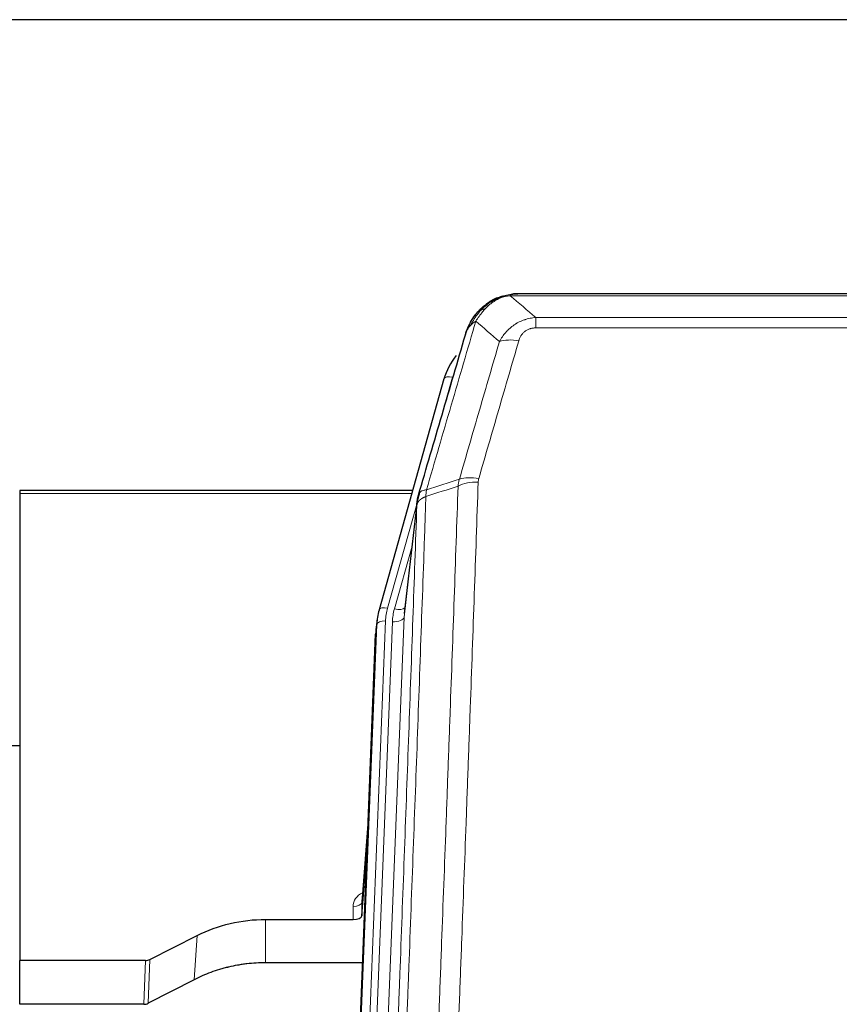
# Model space of a CAD drawing. Header units: inches. Extents: x 0 to 23760, y -13 to 16800.
# Tile 25 of 207: x 3525 to 3805, y 8103 to 8440. Entities that reach past the tile are written whole.
import ezdxf

# ---------------------------------------------------------------- set-up
doc = ezdxf.new("R2010")
doc.units = ezdxf.units.IN
doc.layers.add('254', color=7, linetype='Continuous', true_color=0xffffff)

msp = doc.modelspace()

# ---------------------------------------------------------------- linework, layer by layer
at = {"layer": '254', "color": 2, "linetype": 'Continuous', "lineweight": 25}
for p, q in [((4137.465, 8439.712), (2762.465, 8439.712)), ((3913.026, 8346.086), (3694.905, 8346.086)), ((3687.963, 8344.61), (3687.863, 8344.581)), ((3669.912, 8316.994), (3647.738, 8238.108)), ((3524.965, 8278.824), (3524.965, 8277.793)), ((3659.185, 8278.824), (3524.965, 8278.824)), ((3524.965, 8277.793), (3524.965, 8118.313)), ((3660.774, 8275.307), (3656.358, 8236.788)), ((3647.738, 8238.108), (3647.719, 8238.012)), ((3647.057, 8234.645), (3646.683, 8231.387)), ((3633.443, 7896.601), (3646.561, 8229.802)), ((3525.008, 8191.589), (3521.992, 8191.589)), ((3644.07, 8166.53), (3641.863, 8138.331)), ((3641.867, 8133.575), (3643.689, 8156.856)), ((3641.856, 8138.151), (3641.867, 8133.575)), ((3608.965, 8132.324), (3638.868, 8132.324)), ((3569.421, 8118.665), (3585.586, 8126.838)), ((3524.965, 8103.323), (3524.965, 8118.313)), ((3567.923, 8118.313), (3524.965, 8118.313)), ((3642.14, 8117.515), (3608.965, 8117.515)), ((3584.53, 8111.707), (3568.851, 8103.679)), ((3567.352, 8103.323), (3524.965, 8103.323))]:
    msp.add_line(p, q, dxfattribs=at)
at = {"layer": '254', "color": 110, "linetype": 'Continuous', "lineweight": 13}
for p, q in [((3687.863, 8344.581), (3687.794, 8344.424)), ((3915.368, 8345.423), (3692.563, 8345.423)), ((3701.294, 8337.955), (3906.637, 8337.955)), ((3701.294, 8337.955), (3701.294, 8334.422)), ((3906.637, 8334.422), (3701.294, 8334.422)), ((3672.8, 8317.568), (3668.074, 8300.756)), ((3658.898, 8277.793), (3524.965, 8277.793)), ((3660.699, 8274.516), (3650.626, 8238.681)), ((3660.645, 8273.795), (3656.268, 8235.614)), ((3658.999, 8259.827), (3652.973, 8238.389)), ((3656.268, 8235.614), (3643.202, 7903.721)), ((3633.824, 7900.038), (3646.935, 8233.06)), ((3649.929, 8234.28), (3636.818, 7901.258)), ((3639.21, 7902.094), (3652.276, 8233.988)), ((3646.935, 8233.06), (3646.561, 8229.802)), ((3644.063, 8166.339), (3641.856, 8138.151)), ((3638.868, 8132.324), (3638.858, 8136.741)), ((3608.965, 8132.324), (3608.965, 8117.515)), ((3585.586, 8126.838), (3584.53, 8111.707)), ((3567.352, 8103.323), (3567.923, 8118.313)), ((3569.421, 8118.665), (3568.851, 8103.679))]:
    msp.add_line(p, q, dxfattribs=at)
for centre, major_axis, ratio, start_param, end_param in [((3695.447, 8324.2), (-9.598, 2.808), 0.562843, 4.8755761, 5.6185342), ((3672.8, 8316.182), (-2.888, 0.812), 0.4480327, 4.837666, 6.2831701), ((3681.786, 8277.317), (9.604, -2.788), 0.5442898, 1.7274916, 2.473129), ((3681.598, 8276.145), (9.994, -0.345), 0.559112, 1.5901207, 2.34753), ((3650.626, 8237.296), (-2.888, 0.812), 0.4480327, 4.837666, 6.2831701), ((3673.947, 8233.53), (24.033, -0.038), 0.8858289, 2.8989744, 3.1081259), ((3676.294, 8233.238), (24.033, -0.038), 0.8858289, 2.8989744, 3.1081259), ((3652.973, 8240.236), (-3.851, 1.082), 0.4480327, 1.6960734, 2.8915811), ((3652.276, 8235.835), (-3.997, 0.157), 0.4614673, 1.5889619, 3.1073983), ((3649.929, 8232.895), (-2.998, 0.118), 0.4614673, 4.7305545, 6.248991), ((3644.861, 8136.741), (6.003, -0.046), 0.8757409, 2.0547277, 3.1504318), ((3638.858, 8138.195), (3, 0.007), 0.4848086, 4.7112485, 6.2484184)]:
    msp.add_ellipse(centre, major_axis=major_axis, ratio=ratio, start_param=start_param, end_param=end_param, dxfattribs=at)
at = {"layer": '254', "color": 2, "linetype": 'Continuous', "lineweight": 25}
for centre, major_axis, ratio, start_param, end_param in [((3696.107, 8310.981), (27.014, -0.465), 0.8900028, 2.5395258, 2.912319), ((3673.947, 8232.145), (27.027, -0.37), 0.8864308, 2.9096812, 3.1188327), ((3673.581, 8228.958), (27.037, -0.043), 0.8858289, 3.0417954, 3.1081259), ((3638.868, 8133.618), (-3, 0), 0.4313147, 1.5706417, 3.1078116), ((3567.92, 8120.942), (3, -0.011), 0.8761328, 4.7166989, 5.239903), ((3567.351, 8105.985), (3, -0.007), 0.8874311, 4.7150805, 5.2382846)]:
    msp.add_ellipse(centre, major_axis=major_axis, ratio=ratio, start_param=start_param, end_param=end_param, dxfattribs=at)
for points, knots in [([(3687.794, 8344.424), (3688.252, 8344.647), (3688.716, 8344.847), (3690.586, 8345.548), (3692.023, 8345.854), (3693.433, 8345.943)], [0, 0, 0, 0, 0.25, 0.25, 1, 1, 1, 1]), ([(3695.105, 8346.083), (3695.09, 8346.084), (3695.062, 8346.084), (3695.021, 8346.085), (3694.98, 8346.085), (3694.941, 8346.086), (3694.902, 8346.086), (3694.865, 8346.086), (3694.829, 8346.085), (3694.793, 8346.085), (3694.759, 8346.085), (3694.726, 8346.084), (3694.694, 8346.083), (3694.663, 8346.082), (3694.633, 8346.081), (3694.604, 8346.081), (3694.576, 8346.079), (3694.549, 8346.078), (3694.523, 8346.077), (3694.499, 8346.076), (3694.475, 8346.075), (3694.452, 8346.074), (3694.431, 8346.073), (3694.41, 8346.072), (3694.391, 8346.07), (3694.372, 8346.069), (3694.355, 8346.068), (3694.339, 8346.067), (3694.323, 8346.066), (3694.309, 8346.065), (3694.296, 8346.064), (3694.284, 8346.063), (3694.273, 8346.062), (3694.263, 8346.062), (3694.254, 8346.061), (3694.246, 8346.06), (3694.24, 8346.06), (3694.234, 8346.059), (3694.229, 8346.059), (3694.217, 8346.058), (3694.196, 8346.056), (3694.167, 8346.054), (3694.138, 8346.051), (3694.11, 8346.048), (3694.082, 8346.046), (3694.054, 8346.043), (3694.027, 8346.04), (3694, 8346.037), (3693.974, 8346.034), (3693.947, 8346.031), (3693.921, 8346.027), (3693.896, 8346.024), (3693.87, 8346.021), (3693.845, 8346.017), (3693.821, 8346.014), (3693.796, 8346.01), (3693.772, 8346.007), (3693.749, 8346.003), (3693.725, 8345.999), (3693.702, 8345.996), (3693.68, 8345.992), (3693.657, 8345.988), (3693.635, 8345.984), (3693.614, 8345.98), (3693.592, 8345.976), (3693.571, 8345.972), (3693.551, 8345.968), (3693.53, 8345.964), (3693.51, 8345.96), (3693.49, 8345.956), (3693.471, 8345.952), (3693.452, 8345.948), (3693.44, 8345.945), (3693.433, 8345.943)], [0, 0, 0, 0, 0.0247661, 0.0489206, 0.0724636, 0.0953949, 0.1177147, 0.1394229, 0.1605195, 0.1810045, 0.2008779, 0.2201398, 0.23879, 0.2568287, 0.2742558, 0.2910713, 0.3072753, 0.3228676, 0.3378484, 0.3522176, 0.3659752, 0.3791212, 0.3916556, 0.4035785, 0.4148897, 0.4255894, 0.4356775, 0.445154, 0.454019, 0.4622723, 0.4699141, 0.4769443, 0.4833629, 0.48917, 0.4943654, 0.4989493, 0.5029216, 0.5062824, 0.5090316, 0.5111692, 0.5284651, 0.5456049, 0.5625886, 0.5794163, 0.5960881, 0.612604, 0.6289642, 0.6451687, 0.6612176, 0.6771111, 0.6928491, 0.7084319, 0.7238594, 0.7391318, 0.7542492, 0.7692118, 0.7840195, 0.7986726, 0.8131712, 0.8275153, 0.8417051, 0.8557408, 0.8696224, 0.8833501, 0.8969241, 0.9103445, 0.9236114, 0.936725, 0.9496856, 0.9624932, 0.975148, 0.9876502, 1, 1, 1, 1]), ([(3681.765, 8340.214), (3681.983, 8340.448), (3682.206, 8340.677), (3683.08, 8341.528), (3683.77, 8342.108), (3684.497, 8342.634)], [0, 0, 0, 0, 0.2626999, 0.2626999, 1, 1, 1, 1]), ([(3682.751, 8340.699), (3682.937, 8340.893), (3683.126, 8341.083), (3683.898, 8341.826), (3684.508, 8342.343), (3685.777, 8343.281), (3686.437, 8343.702), (3687.338, 8344.195), (3687.566, 8344.313), (3687.794, 8344.424)], [0, 0, 0, 0, 0.125, 0.125, 0.5, 0.5, 0.875, 0.875, 1, 1, 1, 1]), ([(3687.963, 8344.61), (3688.541, 8344.86), (3689.129, 8345.079), (3689.81, 8345.293), (3689.897, 8345.32), (3689.985, 8345.346)], [0, 0, 0, 0, 0.8717446, 0.8717446, 1, 1, 1, 1]), ([(3677.882, 8333.789), (3678.495, 8335.529), (3679.391, 8337.218), (3680.92, 8339.254), (3681.33, 8339.744), (3681.765, 8340.214)], [0, 0, 0, 0, 0.75, 0.75, 1, 1, 1, 1]), ([(3681.386, 8339.744), (3681.442, 8339.846), (3681.511, 8339.949), (3681.647, 8340.104), (3681.703, 8340.16), (3681.765, 8340.214)], [0, 0, 0, 0, 0.6295096, 0.6295096, 1, 1, 1, 1]), ([(3677.243, 8332.015), (3677.249, 8332.037), (3677.261, 8332.081), (3677.279, 8332.147), (3677.297, 8332.213), (3677.316, 8332.278), (3677.334, 8332.343), (3677.353, 8332.408), (3677.372, 8332.472), (3677.391, 8332.536), (3677.411, 8332.6), (3677.43, 8332.664), (3677.45, 8332.727), (3677.469, 8332.79), (3677.489, 8332.853), (3677.509, 8332.915), (3677.53, 8332.978), (3677.55, 8333.04), (3677.571, 8333.101), (3677.591, 8333.162), (3677.612, 8333.223), (3677.633, 8333.284), (3677.654, 8333.345), (3677.675, 8333.405), (3677.697, 8333.465), (3677.718, 8333.524), (3677.74, 8333.584), (3677.761, 8333.643), (3677.783, 8333.701), (3677.805, 8333.76), (3677.827, 8333.818), (3677.85, 8333.876), (3677.872, 8333.933), (3677.894, 8333.991), (3677.917, 8334.048), (3677.94, 8334.105), (3677.962, 8334.161), (3677.985, 8334.217), (3678.008, 8334.273), (3678.031, 8334.329), (3678.054, 8334.384), (3678.077, 8334.439), (3678.101, 8334.494), (3678.124, 8334.548), (3678.148, 8334.602), (3678.171, 8334.656), (3678.195, 8334.71), (3678.218, 8334.763), (3678.242, 8334.816), (3678.266, 8334.869), (3678.29, 8334.921), (3678.314, 8334.974), (3678.338, 8335.026), (3678.362, 8335.077), (3678.386, 8335.129), (3678.411, 8335.18), (3678.435, 8335.231), (3678.459, 8335.281), (3678.484, 8335.331), (3678.508, 8335.381), (3678.533, 8335.431), (3678.557, 8335.48), (3678.582, 8335.53), (3678.606, 8335.578), (3678.631, 8335.627), (3678.656, 8335.675), (3678.674, 8335.711), (3678.685, 8335.731), (3678.687, 8335.735)], [0, 0, 0, 0, 0.0171812, 0.0343046, 0.0513704, 0.0683783, 0.0853286, 0.1022212, 0.119056, 0.1358331, 0.1525524, 0.1692141, 0.185818, 0.2023642, 0.2188526, 0.2352834, 0.2516564, 0.2679717, 0.2842292, 0.3004291, 0.3165712, 0.3326555, 0.3486822, 0.3646511, 0.3805623, 0.3964158, 0.4122116, 0.4279496, 0.4436299, 0.4592525, 0.4748173, 0.4903244, 0.5057738, 0.5211655, 0.5364994, 0.5517757, 0.5669942, 0.5821549, 0.597258, 0.6123033, 0.6272909, 0.6422208, 0.6570929, 0.6719073, 0.686664, 0.701363, 0.7160042, 0.7305878, 0.7451136, 0.7595816, 0.773992, 0.7883446, 0.8026395, 0.8168767, 0.8310561, 0.8451778, 0.8592418, 0.8732481, 0.8871967, 0.9010875, 0.9149206, 0.928696, 0.9424136, 0.9560736, 0.9696758, 0.9832203, 0.996707, 1, 1, 1, 1]), ([(3677.243, 8332.015), (3677.328, 8332.476), (3677.47, 8332.926), (3677.733, 8333.505), (3677.805, 8333.648), (3677.882, 8333.789)], [0, 0, 0, 0, 0.75, 0.75, 1, 1, 1, 1]), ([(3661.201, 8277.246), (3663.887, 8286.457), (3666.566, 8295.627), (3670.577, 8309.319), (3671.913, 8313.873), (3674.58, 8322.96), (3675.913, 8327.493), (3677.243, 8332.015)], [0, 0, 0, 0, 0.5, 0.5, 0.75, 0.75, 1, 1, 1, 1]), ([(3660.645, 8273.795), (3660.645, 8273.806), (3660.646, 8273.845), (3660.65, 8273.932), (3660.657, 8274.071), (3660.668, 8274.264), (3660.687, 8274.51), (3660.716, 8274.809), (3660.757, 8275.16), (3660.801, 8275.461), (3660.84, 8275.692), (3660.865, 8275.835), (3660.891, 8275.974), (3660.918, 8276.109), (3660.946, 8276.24), (3660.973, 8276.368), (3661.002, 8276.491), (3661.03, 8276.61), (3661.058, 8276.726), (3661.087, 8276.837), (3661.116, 8276.945), (3661.144, 8277.049), (3661.172, 8277.149), (3661.191, 8277.214), (3661.201, 8277.246)], [0, 0, 0, 0, 0.0092499, 0.0337179, 0.073404, 0.128308, 0.1984299, 0.2837694, 0.3843264, 0.5001005, 0.5424888, 0.5838484, 0.6241794, 0.6634821, 0.7017567, 0.7390032, 0.7752221, 0.8104134, 0.8445775, 0.8777146, 0.909825, 0.9409091, 0.9709673, 1, 1, 1, 1]), ([(3585.586, 8126.838), (3589.119, 8128.625), (3592.921, 8130.004), (3600.804, 8131.854), (3604.884, 8132.324), (3608.965, 8132.324)], [0, 0, 0, 0, 0.5, 0.5, 1, 1, 1, 1]), ([(3608.965, 8117.515), (3607.895, 8117.515), (3605.76, 8117.452), (3603.635, 8117.266), (3602.309, 8117.111), (3602.044, 8117.078), (3601.515, 8117.008), (3600.724, 8116.898), (3599.936, 8116.771), (3598.365, 8116.493), (3597.325, 8116.278), (3596.163, 8116.001), (3596.034, 8115.97), (3595.777, 8115.906), (3595.391, 8115.81), (3594.495, 8115.575), (3593.735, 8115.358), (3592.225, 8114.902), (3590.238, 8114.238), (3588.304, 8113.461), (3586.396, 8112.627), (3585.456, 8112.181), (3584.53, 8111.707)], [0, 0, 0, 0, 0.125, 0.25, 0.25, 0.28125, 0.28125, 0.3125, 0.375, 0.375, 0.5, 0.5, 0.515625, 0.515625, 0.53125, 0.5625, 0.625, 0.625, 0.75, 0.875, 0.875, 1, 1, 1, 1])]:
    msp.add_open_spline(points, degree=3, knots=knots, dxfattribs=at)
at = {"layer": '254', "color": 110, "linetype": 'Continuous', "lineweight": 13}
for points, knots in [([(3693.433, 8345.943), (3693.425, 8345.942), (3693.409, 8345.938), (3693.386, 8345.932), (3693.362, 8345.927), (3693.339, 8345.921), (3693.317, 8345.915), (3693.295, 8345.909), (3693.273, 8345.903), (3693.251, 8345.897), (3693.23, 8345.891), (3693.209, 8345.884), (3693.188, 8345.878), (3693.168, 8345.872), (3693.148, 8345.865), (3693.128, 8345.858), (3693.109, 8345.852), (3693.09, 8345.845), (3693.071, 8345.838), (3693.053, 8345.831), (3693.035, 8345.824), (3693.017, 8345.817), (3693, 8345.81), (3692.983, 8345.803), (3692.966, 8345.795), (3692.95, 8345.788), (3692.934, 8345.78), (3692.918, 8345.773), (3692.903, 8345.765), (3692.888, 8345.758), (3692.873, 8345.75), (3692.859, 8345.742), (3692.845, 8345.734), (3692.831, 8345.726), (3692.818, 8345.718), (3692.804, 8345.71), (3692.792, 8345.702), (3692.779, 8345.694), (3692.767, 8345.686), (3692.756, 8345.678), (3692.744, 8345.669), (3692.733, 8345.661), (3692.723, 8345.652), (3692.712, 8345.644), (3692.702, 8345.635), (3692.692, 8345.626), (3692.683, 8345.618), (3692.674, 8345.609), (3692.665, 8345.6), (3692.657, 8345.591), (3692.649, 8345.582), (3692.641, 8345.573), (3692.634, 8345.564), (3692.627, 8345.555), (3692.62, 8345.546), (3692.613, 8345.537), (3692.607, 8345.528), (3692.602, 8345.518), (3692.596, 8345.509), (3692.591, 8345.5), (3692.586, 8345.49), (3692.582, 8345.481), (3692.578, 8345.471), (3692.574, 8345.462), (3692.571, 8345.452), (3692.568, 8345.443), (3692.565, 8345.433), (3692.563, 8345.426), (3692.563, 8345.423)], [0, 0, 0, 0, 0.0185022, 0.0368847, 0.0551481, 0.073293, 0.0913199, 0.1092294, 0.1270222, 0.1446988, 0.1622598, 0.1797059, 0.1970378, 0.2142561, 0.2313614, 0.2483544, 0.265236, 0.2820066, 0.2986672, 0.3152184, 0.331661, 0.3479958, 0.3642235, 0.380345, 0.3963611, 0.4122725, 0.4280803, 0.4437851, 0.459388, 0.4748898, 0.4902915, 0.5055939, 0.5207981, 0.535905, 0.5509156, 0.565831, 0.5806521, 0.5953801, 0.6100159, 0.6245607, 0.6390157, 0.6533819, 0.6676604, 0.6818526, 0.6959596, 0.7099825, 0.7239227, 0.7377815, 0.75156, 0.7652597, 0.7788818, 0.7924277, 0.8058989, 0.8192966, 0.8326224, 0.8458776, 0.8590638, 0.8721825, 0.8852351, 0.8982233, 0.9111485, 0.9240124, 0.9368166, 0.9495628, 0.9622525, 0.9748874, 0.9874694, 1, 1, 1, 1]), ([(3683.975, 8340.911), (3684.125, 8341.069), (3684.276, 8341.225), (3684.891, 8341.833), (3685.37, 8342.262), (3686.364, 8343.048), (3686.879, 8343.406), (3687.586, 8343.831), (3687.764, 8343.933), (3687.945, 8344.03)], [0, 0, 0, 0, 0.125, 0.125, 0.5, 0.5, 0.875, 0.875, 1, 1, 1, 1]), ([(3687.794, 8344.424), (3687.793, 8344.394), (3687.794, 8344.362), (3687.808, 8344.276), (3687.824, 8344.221), (3687.872, 8344.117), (3687.904, 8344.068), (3687.945, 8344.03)], [0, 0, 0, 0, 0.25, 0.25, 0.625, 0.625, 1, 1, 1, 1]), ([(3687.945, 8344.03), (3688.305, 8344.225), (3688.672, 8344.401), (3690.166, 8345.027), (3691.342, 8345.321), (3692.563, 8345.423)], [0, 0, 0, 0, 0.25, 0.25, 1, 1, 1, 1]), ([(3679.093, 8335.374), (3679.791, 8336.826), (3680.662, 8338.22), (3682.023, 8339.903), (3682.38, 8340.31), (3682.751, 8340.699)], [0, 0, 0, 0, 0.75, 0.75, 1, 1, 1, 1]), ([(3680.8, 8336.704), (3681.493, 8337.819), (3682.259, 8338.917), (3683.386, 8340.267), (3683.676, 8340.595), (3683.975, 8340.911)], [0, 0, 0, 0, 0.75, 0.75, 1, 1, 1, 1]), ([(3681.765, 8340.214), (3681.796, 8340.24), (3681.828, 8340.266), (3681.963, 8340.368), (3682.076, 8340.438), (3682.325, 8340.56), (3682.461, 8340.612), (3682.653, 8340.671), (3682.702, 8340.685), (3682.751, 8340.699)], [0, 0, 0, 0, 0.125, 0.125, 0.5, 0.5, 0.875, 0.875, 1, 1, 1, 1]), ([(3682.751, 8340.699), (3682.85, 8340.725), (3682.951, 8340.748), (3683.208, 8340.798), (3683.365, 8340.822), (3683.676, 8340.866), (3683.829, 8340.887), (3683.975, 8340.911)], [0, 0, 0, 0, 0.25, 0.25, 0.625, 0.625, 1, 1, 1, 1]), ([(3680.8, 8336.704), (3679.402, 8331.949), (3678.003, 8327.183), (3675.2, 8317.627), (3673.797, 8312.838), (3669.584, 8298.435), (3666.768, 8288.787), (3663.946, 8279.094)], [0, 0, 0, 0, 0.25, 0.25, 0.5, 0.5, 1, 1, 1, 1]), ([(3679.093, 8335.374), (3679.216, 8335.496), (3679.344, 8335.615), (3679.676, 8335.907), (3679.887, 8336.076), (3680.328, 8336.4), (3680.559, 8336.556), (3680.8, 8336.704)], [0, 0, 0, 0, 0.25, 0.25, 0.625, 0.625, 1, 1, 1, 1]), ([(3688.867, 8329.742), (3689.165, 8330.31), (3689.491, 8330.857), (3690.204, 8331.908), (3690.59, 8332.413), (3691.219, 8333.135), (3691.491, 8333.429), (3691.776, 8333.713), (3691.891, 8333.826), (3691.949, 8333.882), (3692.125, 8334.049), (3692.243, 8334.158), (3692.846, 8334.694), (3693.355, 8335.091), (3694.027, 8335.545), (3694.163, 8335.634), (3694.37, 8335.764), (3694.44, 8335.807), (3694.58, 8335.891), (3694.65, 8335.933), (3695.002, 8336.138), (3695.289, 8336.292), (3696.165, 8336.725), (3696.77, 8336.975), (3697.473, 8337.212), (3697.552, 8337.238), (3697.709, 8337.288), (3697.789, 8337.313), (3698.027, 8337.384), (3698.186, 8337.429), (3698.666, 8337.556), (3698.988, 8337.63), (3699.963, 8337.822), (3700.624, 8337.909), (3701.294, 8337.955)], [0, 0, 0, 0, 0.125, 0.125, 0.25, 0.25, 0.3125, 0.328125, 0.328125, 0.34375, 0.34375, 0.375, 0.375, 0.5, 0.5, 0.53125, 0.53125, 0.546875, 0.546875, 0.5625, 0.5625, 0.625, 0.625, 0.75, 0.75, 0.765625, 0.765625, 0.78125, 0.78125, 0.8125, 0.8125, 0.875, 0.875, 1, 1, 1, 1]), ([(3677.882, 8333.789), (3677.921, 8333.86), (3677.962, 8333.93), (3678.129, 8334.208), (3678.268, 8334.411), (3678.572, 8334.808), (3678.736, 8335.001), (3678.971, 8335.251), (3679.031, 8335.313), (3679.093, 8335.374)], [0, 0, 0, 0, 0.125, 0.125, 0.5, 0.5, 0.875, 0.875, 1, 1, 1, 1]), ([(3695.447, 8329.987), (3695.468, 8330.059), (3695.49, 8330.131), (3695.536, 8330.274), (3695.56, 8330.346), (3695.636, 8330.559), (3695.69, 8330.7), (3695.808, 8330.978), (3695.872, 8331.115), (3696.008, 8331.387), (3696.081, 8331.521), (3696.239, 8331.785), (3696.323, 8331.915), (3696.458, 8332.107), (3696.505, 8332.171), (3696.601, 8332.297), (3696.651, 8332.359), (3696.805, 8332.543), (3696.913, 8332.662), (3697.141, 8332.892), (3697.26, 8333.002), (3697.45, 8333.161), (3697.547, 8333.238), (3697.648, 8333.313), (3697.716, 8333.363), (3697.751, 8333.387), (3697.925, 8333.507), (3698.07, 8333.597), (3698.517, 8333.845), (3698.833, 8333.985), (3699.254, 8334.124), (3699.339, 8334.15), (3699.512, 8334.199), (3699.599, 8334.222), (3699.86, 8334.284), (3700.036, 8334.317), (3700.391, 8334.37), (3700.57, 8334.39), (3700.93, 8334.416), (3701.111, 8334.422), (3701.294, 8334.422)], [0, 0, 0, 0, 0.03125, 0.03125, 0.0625, 0.0625, 0.125, 0.125, 0.1875, 0.1875, 0.25, 0.25, 0.3125, 0.3125, 0.34375, 0.34375, 0.375, 0.375, 0.4375, 0.4375, 0.5, 0.5, 0.53125, 0.546875, 0.546875, 0.5625, 0.5625, 0.625, 0.625, 0.75, 0.75, 0.78125, 0.78125, 0.8125, 0.8125, 0.875, 0.875, 0.9375, 0.9375, 1, 1, 1, 1]), ([(3675.189, 8282.745), (3677.478, 8290.638), (3679.762, 8298.501), (3683.181, 8310.25), (3684.32, 8314.16), (3686.595, 8321.962), (3687.732, 8325.856), (3688.867, 8329.742)], [0, 0, 0, 0, 0.5, 0.5, 0.75, 0.75, 1, 1, 1, 1]), ([(3695.447, 8329.987), (3694.313, 8326.094), (3693.178, 8322.194), (3690.905, 8314.38), (3689.768, 8310.464), (3686.353, 8298.696), (3684.071, 8290.821), (3681.786, 8282.916)], [0, 0, 0, 0, 0.25, 0.25, 0.5, 0.5, 1, 1, 1, 1]), ([(3681.598, 8281.738), (3681.605, 8281.937), (3681.624, 8282.135), (3681.686, 8282.527), (3681.73, 8282.722), (3681.786, 8282.916)], [0, 0, 0, 0, 0.5, 0.5, 1, 1, 1, 1]), ([(3663.946, 8279.094), (3663.537, 8279.06), (3663.165, 8278.99), (3662.506, 8278.786), (3662.221, 8278.653), (3661.749, 8278.331), (3661.563, 8278.142), (3661.3, 8277.723), (3661.222, 8277.492), (3661.201, 8277.246)], [0, 0, 0, 0, 0.25, 0.25, 0.5, 0.5, 0.75, 0.75, 1, 1, 1, 1]), ([(3662.757, 7961.774), (3663.315, 7975.587), (3664.417, 8003.083), (3666.027, 8043.935), (3667.07, 8070.909), (3667.842, 8091.041), (3668.225, 8101.083), (3668.604, 8111.089), (3668.855, 8117.751), (3668.981, 8121.078), (3669.605, 8137.692), (3670.097, 8150.912), (3670.823, 8170.636), (3671.063, 8177.192), (3671.54, 8190.266), (3671.776, 8196.785), (3672.479, 8216.283), (3673.401, 8242.129), (3674.292, 8267.675), (3674.731, 8280.372)], [0, 0, 0, 0, 0.125, 0.25, 0.375, 0.375, 0.4375, 0.46875, 0.46875, 0.5, 0.5, 0.625, 0.625, 0.6875, 0.6875, 0.75, 0.75, 0.875, 1, 1, 1, 1]), ([(3663.734, 8276.803), (3663.755, 8277.205), (3663.77, 8277.592), (3663.828, 8278.35), (3663.871, 8278.722), (3663.946, 8279.094)], [0, 0, 0, 0, 0.5, 0.5, 1, 1, 1, 1]), ([(3681.598, 8281.738), (3681.161, 8269.025), (3680.27, 8243.447), (3679.35, 8217.567), (3678.648, 8198.044), (3678.412, 8191.518), (3677.936, 8178.427), (3677.696, 8171.863), (3676.971, 8152.113), (3676.479, 8138.876), (3675.856, 8122.241), (3675.731, 8118.91), (3675.479, 8112.239), (3675.101, 8102.221), (3674.719, 8092.167), (3673.948, 8072.008), (3672.906, 8045), (3671.298, 8004.096), (3670.197, 7976.566), (3669.64, 7962.735)], [0, 0, 0, 0, 0.125, 0.25, 0.25, 0.3125, 0.3125, 0.375, 0.375, 0.5, 0.5, 0.53125, 0.53125, 0.5625, 0.625, 0.625, 0.75, 0.875, 1, 1, 1, 1]), ([(3663.734, 8276.803), (3663.678, 8275.191), (3663.622, 8273.578), (3663.51, 8270.349), (3663.342, 8265.502), (3662.946, 8254.167), (3662.603, 8244.407), (3661.909, 8224.831), (3660.969, 8198.575), (3659.511, 8158.73), (3658.506, 8131.859), (3657.932, 8116.658), (3657.869, 8114.967), (3657.741, 8111.585), (3657.548, 8106.507), (3657.097, 8094.637), (3656.705, 8084.422), (3656.377, 8075.888), (3656.311, 8074.18), (3656.179, 8070.762), (3655.981, 8065.632), (3655.515, 8053.64), (3655.113, 8043.324), (3654.301, 8022.642), (3653.204, 7994.933), (3652.076, 7966.96), (3651.505, 7952.907)], [0, 0, 0, 0, 0.015625, 0.015625, 0.03125, 0.0625, 0.125, 0.125, 0.25, 0.375, 0.5, 0.5, 0.515625, 0.515625, 0.53125, 0.5625, 0.625, 0.625, 0.640625, 0.640625, 0.65625, 0.6875, 0.75, 0.75, 0.875, 1, 1, 1, 1]), ([(3663.734, 8276.803), (3663.721, 8276.799), (3663.696, 8276.789), (3663.658, 8276.775), (3663.62, 8276.76), (3663.582, 8276.745), (3663.543, 8276.73), (3663.505, 8276.715), (3663.466, 8276.699), (3663.428, 8276.683), (3663.389, 8276.667), (3663.35, 8276.65), (3663.311, 8276.633), (3663.272, 8276.616), (3663.233, 8276.599), (3663.194, 8276.581), (3663.155, 8276.563), (3663.116, 8276.545), (3663.077, 8276.527), (3663.038, 8276.508), (3662.999, 8276.489), (3662.959, 8276.469), (3662.92, 8276.45), (3662.881, 8276.43), (3662.842, 8276.409), (3662.802, 8276.389), (3662.763, 8276.368), (3662.724, 8276.346), (3662.685, 8276.325), (3662.646, 8276.303), (3662.607, 8276.281), (3662.568, 8276.258), (3662.53, 8276.236), (3662.491, 8276.212), (3662.452, 8276.189), (3662.414, 8276.165), (3662.375, 8276.141), (3662.337, 8276.117), (3662.299, 8276.092), (3662.261, 8276.067), (3662.223, 8276.041), (3662.186, 8276.015), (3662.148, 8275.989), (3662.111, 8275.963), (3662.074, 8275.936), (3662.037, 8275.909), (3662, 8275.881), (3661.964, 8275.853), (3661.927, 8275.825), (3661.891, 8275.797), (3661.856, 8275.768), (3661.82, 8275.739), (3661.785, 8275.709), (3661.75, 8275.679), (3661.716, 8275.649), (3661.681, 8275.618), (3661.647, 8275.587), (3661.614, 8275.556), (3661.581, 8275.524), (3661.545, 8275.49), (3661.508, 8275.453), (3661.47, 8275.414), (3661.433, 8275.374), (3661.396, 8275.335), (3661.36, 8275.295), (3661.325, 8275.255), (3661.291, 8275.214), (3661.257, 8275.174), (3661.225, 8275.133), (3661.193, 8275.092), (3661.162, 8275.051), (3661.132, 8275.009), (3661.103, 8274.968), (3661.075, 8274.926), (3661.047, 8274.884), (3661.02, 8274.842), (3660.995, 8274.8), (3660.97, 8274.758), (3660.946, 8274.715), (3660.923, 8274.672), (3660.9, 8274.63), (3660.879, 8274.587), (3660.858, 8274.544), (3660.839, 8274.5), (3660.82, 8274.457), (3660.802, 8274.414), (3660.785, 8274.37), (3660.769, 8274.326), (3660.754, 8274.282), (3660.739, 8274.239), (3660.726, 8274.195), (3660.713, 8274.151), (3660.701, 8274.106), (3660.691, 8274.062), (3660.681, 8274.018), (3660.672, 8273.973), (3660.663, 8273.929), (3660.656, 8273.884), (3660.65, 8273.84), (3660.646, 8273.81), (3660.645, 8273.795)], [0, 0, 0, 0, 0.0069372, 0.0139334, 0.0209887, 0.028103, 0.0352764, 0.0425088, 0.0498003, 0.0571509, 0.0645605, 0.0720292, 0.0795569, 0.0871437, 0.0947896, 0.1024945, 0.1102584, 0.1180815, 0.1259636, 0.1339048, 0.141905, 0.1499643, 0.1580827, 0.1662601, 0.1744966, 0.1827922, 0.1911468, 0.1995605, 0.2080333, 0.2165651, 0.225156, 0.233806, 0.2425151, 0.2512832, 0.2601104, 0.2689967, 0.277942, 0.2869465, 0.29601, 0.3051325, 0.3143142, 0.3235549, 0.3328547, 0.3422136, 0.3516315, 0.3611085, 0.3706446, 0.3802398, 0.3898941, 0.3996074, 0.4093798, 0.4192113, 0.4291019, 0.4390515, 0.4490602, 0.459128, 0.4692549, 0.4794409, 0.4896859, 0.4999901, 0.5124905, 0.524991, 0.5374914, 0.5499918, 0.5624922, 0.5749926, 0.587493, 0.5999934, 0.6124937, 0.6249941, 0.6374944, 0.6499948, 0.6624951, 0.6749954, 0.6874957, 0.699996, 0.7124963, 0.7249966, 0.7374968, 0.7499971, 0.7624973, 0.7749976, 0.7874978, 0.799998, 0.8124982, 0.8249984, 0.8374986, 0.8499988, 0.8624989, 0.8749991, 0.8874992, 0.8999993, 0.9124995, 0.9249996, 0.9374997, 0.9499998, 0.9624998, 0.9749999, 0.9875, 1, 1, 1, 1]), ([(3648.449, 7951.127), (3649.019, 7965.127), (3650.144, 7992.994), (3651.238, 8020.598), (3652.047, 8041.202), (3652.449, 8051.479), (3652.913, 8063.426), (3653.11, 8068.537), (3653.242, 8071.942), (3653.308, 8073.643), (3653.635, 8082.145), (3654.026, 8092.321), (3654.476, 8104.147), (3654.668, 8109.205), (3654.796, 8112.575), (3654.859, 8114.259), (3655.432, 8129.402), (3656.433, 8156.171), (3657.888, 8195.865), (3659.294, 8235.098), (3660.2, 8260.948), (3660.645, 8273.795)], [0, 0, 0, 0, 0.125, 0.25, 0.25, 0.3125, 0.34375, 0.359375, 0.359375, 0.375, 0.375, 0.4375, 0.46875, 0.484375, 0.484375, 0.5, 0.5, 0.625, 0.75, 0.875, 1, 1, 1, 1])]:
    msp.add_open_spline(points, degree=3, knots=knots, dxfattribs=at)
at = {"layer": '254', "color": 2, "linetype": 'Continuous', "lineweight": 25}
for points, degree in [([(3693.37, 8346.006), (3693.952, 8346.061), (3694.531, 8346.087), (3695.105, 8346.083)], 3), ([(3687.865, 8344.583), (3685.998, 8343.748), (3684.351, 8342.528)], 2), ([(3661.518, 8278.057), (3660.768, 8275.226)], 1)]:
    msp.add_open_spline(points, degree=degree, dxfattribs=at)
at = {"layer": '254', "color": 110, "linetype": 'Continuous', "lineweight": 13}
for points in [[(3692.563, 8345.423), (3695.456, 8342.931), (3698.366, 8340.442), (3701.294, 8337.955)], [(3688.867, 8329.742), (3686.163, 8332.061), (3683.474, 8334.381), (3680.8, 8336.704)], [(3663.946, 8279.094), (3667.693, 8280.309), (3671.441, 8281.526), (3675.189, 8282.745)], [(3674.731, 8280.372), (3674.771, 8280.779), (3674.889, 8281.581), (3675.077, 8282.361), (3675.189, 8282.745)], [(3674.731, 8280.372), (3671.065, 8279.181), (3667.399, 8277.991), (3663.734, 8276.803)]]:
    msp.add_open_spline(points, degree=3, dxfattribs=at)

doc.saveas('drawing.dxf')
